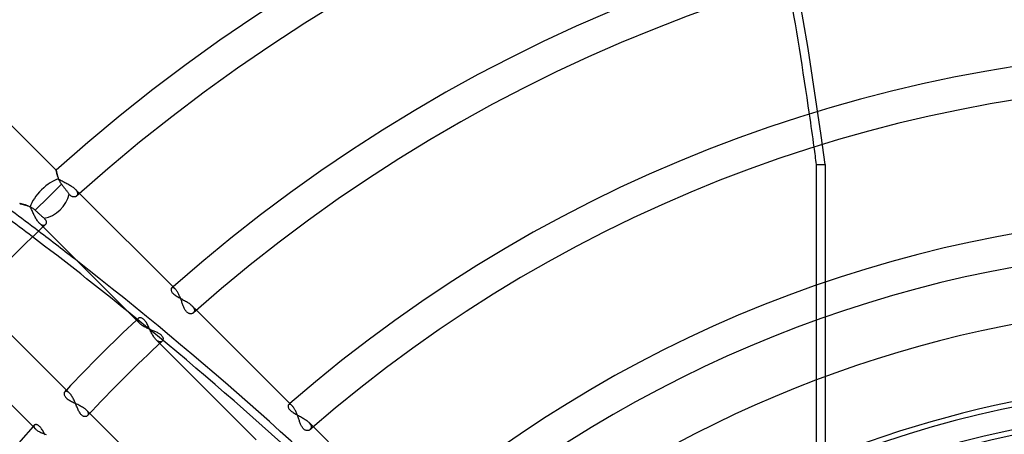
# Model space of a CAD drawing. Header units: millimetres. Extents: x -288 to 288, y -288 to 288.
# Tile 33 of 58: x -83 to -16, y 72 to 101. Entities that reach past the tile are written whole.
import ezdxf

# ---------------------------------------------------------------- set-up
doc = ezdxf.new("R2010")
doc.units = ezdxf.units.MM
doc.layers.add('MAIN-1', color=7, linetype='Continuous')
doc.layers.add('MAIN-2', color=7, linetype='Continuous')

msp = doc.modelspace()

# ---------------------------------------------------------------- linework, layer by layer
at = {"layer": 'MAIN-1'}
for p, q in [((-80.888, 90.476), (-91.77, 101.358)), ((-80.887, 90.474), (-80.888, 90.476)), ((-80.886, 90.468), (-80.887, 90.474)), ((-80.885, 90.459), (-80.886, 90.468)), ((-80.882, 90.446), (-80.885, 90.459)), ((-80.879, 90.429), (-80.882, 90.446)), ((-80.875, 90.409), (-80.879, 90.429)), ((-80.87, 90.385), (-80.875, 90.409)), ((-80.865, 90.358), (-80.87, 90.385)), ((-80.858, 90.329), (-80.865, 90.358)), ((-28.817, 82.578), (-28.817, 90.852)), ((-80.851, 90.296), (-80.858, 90.329)), ((-80.843, 90.261), (-80.851, 90.296)), ((-80.834, 90.224), (-80.843, 90.261)), ((-80.824, 90.185), (-80.834, 90.224)), ((-80.813, 90.143), (-80.824, 90.185)), ((-80.8, 90.1), (-80.813, 90.143)), ((-80.787, 90.055), (-80.8, 90.1)), ((-80.772, 90.009), (-80.787, 90.055)), ((-80.755, 89.961), (-80.772, 90.009)), ((-80.737, 89.912), (-80.755, 89.961)), ((-80.717, 89.863), (-80.737, 89.912)), ((-80.696, 89.813), (-80.717, 89.863)), ((-80.672, 89.762), (-80.696, 89.813)), ((-80.646, 89.712), (-80.672, 89.762)), ((-80.619, 89.661), (-80.646, 89.712)), ((-80.52, 89.514), (-81.421, 88.613)), ((-80.588, 89.612), (-80.619, 89.661)), ((-80.555, 89.562), (-80.588, 89.612)), ((-80.52, 89.514), (-80.555, 89.562)), ((-80.49, 89.475), (-80.52, 89.514)), ((-80.461, 89.436), (-80.49, 89.475)), ((-80.432, 89.398), (-80.461, 89.436)), ((-80.403, 89.361), (-80.432, 89.398)), ((-80.375, 89.324), (-80.403, 89.361)), ((-80.345, 89.285), (-80.375, 89.324)), ((-80.315, 89.246), (-80.345, 89.285)), ((-80.285, 89.207), (-80.315, 89.246)), ((-80.256, 89.168), (-80.285, 89.207)), ((-80.227, 89.13), (-80.256, 89.168)), ((-80.198, 89.092), (-80.227, 89.13)), ((-80.171, 89.057), (-80.198, 89.092)), ((-80.145, 89.022), (-80.171, 89.057)), ((-80.119, 88.988), (-80.145, 89.022)), ((-81.421, 88.613), (-82.316, 87.718)), ((-80.093, 88.954), (-80.119, 88.988)), ((-80.067, 88.919), (-80.093, 88.954)), ((-80.041, 88.885), (-80.067, 88.919)), ((-80.016, 88.853), (-80.041, 88.885)), ((-79.992, 88.821), (-80.016, 88.853)), ((-79.965, 88.788), (-79.992, 88.821)), ((-79.938, 88.758), (-79.965, 88.788)), ((-79.91, 88.731), (-79.938, 88.758)), ((-79.881, 88.708), (-79.91, 88.731)), ((-79.851, 88.687), (-79.881, 88.708)), ((-79.822, 88.671), (-79.851, 88.687)), ((-79.792, 88.657), (-79.822, 88.671)), ((-79.763, 88.647), (-79.792, 88.657)), ((-79.734, 88.639), (-79.763, 88.647)), ((-79.706, 88.634), (-79.734, 88.639)), ((-79.677, 88.632), (-79.706, 88.634)), ((-79.65, 88.633), (-79.677, 88.632)), ((-79.623, 88.635), (-79.65, 88.633)), ((-79.597, 88.64), (-79.623, 88.635)), ((-79.572, 88.648), (-79.597, 88.64)), ((-79.548, 88.657), (-79.572, 88.648)), ((-79.526, 88.669), (-79.548, 88.657)), ((-79.505, 88.682), (-79.526, 88.669)), ((-79.486, 88.697), (-79.505, 88.682)), ((-72.724, 82.312), (-79.287, 88.875)), ((-83.385, 88.179), (-83.384, 88.179)), ((-83.384, 88.179), (-83.378, 88.178)), ((-83.378, 88.178), (-83.369, 88.176)), ((-83.369, 88.176), (-83.357, 88.174)), ((-83.357, 88.174), (-83.342, 88.17)), ((-83.342, 88.17), (-83.323, 88.166)), ((-83.323, 88.166), (-83.301, 88.161)), ((-83.301, 88.161), (-83.276, 88.155)), ((-83.276, 88.155), (-83.248, 88.149)), ((-83.248, 88.149), (-83.218, 88.142)), ((-83.218, 88.142), (-83.185, 88.133)), ((-83.185, 88.133), (-83.15, 88.124)), ((-83.15, 88.124), (-83.114, 88.114)), ((-83.114, 88.114), (-83.075, 88.103)), ((-83.075, 88.103), (-83.034, 88.092)), ((-83.034, 88.092), (-82.993, 88.079)), ((-82.993, 88.079), (-82.95, 88.065)), ((-82.95, 88.065), (-82.906, 88.05)), ((-82.906, 88.05), (-82.861, 88.034)), ((-82.861, 88.034), (-82.816, 88.016)), ((-82.816, 88.016), (-82.77, 87.998)), ((-82.77, 87.998), (-82.724, 87.978)), ((-82.724, 87.978), (-82.678, 87.956)), ((-82.678, 87.956), (-82.631, 87.933)), ((-82.631, 87.933), (-82.584, 87.908)), ((-82.584, 87.908), (-82.538, 87.882)), ((-82.538, 87.882), (-82.492, 87.853)), ((-82.492, 87.853), (-82.446, 87.822)), ((-82.446, 87.822), (-82.401, 87.789)), ((-82.401, 87.789), (-82.358, 87.755)), ((-82.358, 87.755), (-82.316, 87.718)), ((-82.316, 87.718), (-82.282, 87.688)), ((-82.282, 87.688), (-82.249, 87.658)), ((-82.249, 87.658), (-82.215, 87.627)), ((-82.215, 87.627), (-82.18, 87.595)), ((-82.18, 87.595), (-82.145, 87.563)), ((-82.145, 87.563), (-82.11, 87.532)), ((-82.11, 87.532), (-82.075, 87.5)), ((-82.075, 87.5), (-82.041, 87.469)), ((-82.041, 87.469), (-82.007, 87.439)), ((-82.007, 87.439), (-81.975, 87.409)), ((-81.975, 87.409), (-81.944, 87.381)), ((-81.944, 87.381), (-81.913, 87.354)), ((-81.913, 87.354), (-81.883, 87.326)), ((-81.883, 87.326), (-81.852, 87.298)), ((-81.852, 87.298), (-81.821, 87.27)), ((-81.821, 87.27), (-81.791, 87.243)), ((-81.791, 87.243), (-81.762, 87.217)), ((-81.762, 87.217), (-81.735, 87.192)), ((-81.735, 87.192), (-81.708, 87.169)), ((-81.708, 87.169), (-81.681, 87.143)), ((-81.681, 87.143), (-81.657, 87.117)), ((-81.657, 87.117), (-81.636, 87.09)), ((-81.636, 87.09), (-81.617, 87.063)), ((-81.617, 87.063), (-81.601, 87.036)), ((-81.601, 87.036), (-81.589, 87.009)), ((-81.589, 87.009), (-81.579, 86.983)), ((-81.579, 86.983), (-81.572, 86.957)), ((-81.787, 86.581), (-75.183, 79.977)), ((-81.616, 86.743), (-81.63, 86.728)), ((-81.604, 86.759), (-81.616, 86.743)), ((-81.593, 86.776), (-81.604, 86.759)), ((-81.584, 86.795), (-81.593, 86.776)), ((-81.576, 86.815), (-81.584, 86.795)), ((-81.57, 86.836), (-81.576, 86.815)), ((-81.572, 86.957), (-81.567, 86.931)), ((-81.566, 86.859), (-81.57, 86.836)), ((-81.567, 86.931), (-81.564, 86.906)), ((-81.564, 86.882), (-81.566, 86.859)), ((-81.564, 86.906), (-81.564, 86.882)), ((-72.696, 82.283), (-72.724, 82.312)), ((-72.669, 82.25), (-72.696, 82.283)), ((-79.977, 75.183), (-86.581, 81.787)), ((-72.641, 82.214), (-72.669, 82.25)), ((-72.613, 82.174), (-72.641, 82.214)), ((-72.586, 82.131), (-72.613, 82.174)), ((-72.559, 82.086), (-72.586, 82.131)), ((-72.532, 82.037), (-72.559, 82.086)), ((-72.506, 81.986), (-72.532, 82.037)), ((-72.48, 81.933), (-72.506, 81.986)), ((-72.455, 81.878), (-72.48, 81.933)), ((-72.431, 81.822), (-72.455, 81.878)), ((-72.407, 81.764), (-72.431, 81.822)), ((-72.383, 81.705), (-72.407, 81.764)), ((-72.36, 81.646), (-72.383, 81.705)), ((-72.337, 81.585), (-72.36, 81.646)), ((-72.315, 81.525), (-72.337, 81.585)), ((-72.293, 81.465), (-72.315, 81.525)), ((-72.272, 81.405), (-72.293, 81.465)), ((-72.25, 81.346), (-72.272, 81.405)), ((-72.229, 81.288), (-72.25, 81.346)), ((-72.208, 81.231), (-72.229, 81.288)), ((-72.186, 81.176), (-72.208, 81.231)), ((-72.165, 81.121), (-72.186, 81.176)), ((-72.142, 81.068), (-72.165, 81.121)), ((-72.119, 81.017), (-72.142, 81.068)), ((-72.095, 80.967), (-72.119, 81.017)), ((-72.069, 80.92), (-72.095, 80.967)), ((-72.043, 80.875), (-72.069, 80.92)), ((-72.016, 80.834), (-72.043, 80.875)), ((-71.987, 80.796), (-72.016, 80.834)), ((-71.958, 80.761), (-71.987, 80.796)), ((-71.928, 80.73), (-71.958, 80.761)), ((-71.896, 80.703), (-71.928, 80.73)), ((-71.864, 80.68), (-71.896, 80.703)), ((-71.832, 80.662), (-71.864, 80.68)), ((-71.799, 80.647), (-71.832, 80.662)), ((-71.767, 80.635), (-71.799, 80.647)), ((-71.735, 80.628), (-71.767, 80.635)), ((-71.704, 80.623), (-71.735, 80.628)), ((-71.673, 80.622), (-71.704, 80.623)), ((-71.643, 80.624), (-71.673, 80.622)), ((-71.613, 80.628), (-71.643, 80.624)), ((-71.585, 80.635), (-71.613, 80.628)), ((-71.558, 80.645), (-71.585, 80.635)), ((-71.533, 80.657), (-71.558, 80.645)), ((-71.51, 80.672), (-71.533, 80.657)), ((-71.489, 80.688), (-71.51, 80.672)), ((-64.724, 74.312), (-71.282, 80.871)), ((-75.183, 79.977), (-75.148, 79.945)), ((-75.148, 79.945), (-75.11, 79.912)), ((-75.11, 79.912), (-75.069, 79.88)), ((-75.069, 79.88), (-75.024, 79.848)), ((-75.024, 79.848), (-74.975, 79.816)), ((-74.975, 79.816), (-74.924, 79.785)), ((-74.924, 79.785), (-74.87, 79.754)), ((-74.87, 79.754), (-74.814, 79.724)), ((-74.814, 79.724), (-74.757, 79.694)), ((-74.757, 79.694), (-74.697, 79.665)), ((-74.697, 79.665), (-74.637, 79.636)), ((-74.637, 79.636), (-74.575, 79.609)), ((-74.575, 79.609), (-74.513, 79.581)), ((-74.513, 79.581), (-74.451, 79.555)), ((-28.817, 76.086), (-28.817, 80.181)), ((-88.875, 79.287), (-82.312, 72.724)), ((-74.451, 79.555), (-74.389, 79.529)), ((-74.389, 79.529), (-74.328, 79.503)), ((-74.328, 79.503), (-74.267, 79.477)), ((-74.267, 79.477), (-74.208, 79.452)), ((-74.208, 79.452), (-74.149, 79.427)), ((-74.149, 79.427), (-74.092, 79.402)), ((-74.092, 79.402), (-74.035, 79.376)), ((-74.035, 79.376), (-73.98, 79.349)), ((-73.98, 79.349), (-73.927, 79.322)), ((-73.927, 79.322), (-73.876, 79.294)), ((-73.876, 79.294), (-73.828, 79.265)), ((-73.828, 79.265), (-73.784, 79.235)), ((-73.784, 79.235), (-73.743, 79.204)), ((-73.743, 79.204), (-73.706, 79.173)), ((-73.706, 79.173), (-73.673, 79.14)), ((-73.673, 79.14), (-73.644, 79.107)), ((-73.644, 79.107), (-73.62, 79.073)), ((-73.62, 79.073), (-73.601, 79.039)), ((-73.601, 79.039), (-73.586, 79.006)), ((-73.586, 79.006), (-73.576, 78.973)), ((-73.576, 78.973), (-73.569, 78.94)), ((-73.569, 78.94), (-73.567, 78.909)), ((-73.567, 78.909), (-73.568, 78.879)), ((-73.793, 78.587), (-67.19, 71.984)), ((-73.617, 78.754), (-73.634, 78.736)), ((-73.602, 78.775), (-73.617, 78.754)), ((-73.589, 78.798), (-73.602, 78.775)), ((-73.579, 78.823), (-73.589, 78.798)), ((-73.572, 78.85), (-73.579, 78.823)), ((-73.568, 78.879), (-73.572, 78.85)), ((-79.941, 75.144), (-79.977, 75.183)), ((-79.905, 75.102), (-79.941, 75.144)), ((-79.87, 75.055), (-79.905, 75.102)), ((-79.834, 75.003), (-79.87, 75.055)), ((-79.799, 74.948), (-79.834, 75.003)), ((-79.765, 74.89), (-79.799, 74.948)), ((-79.731, 74.829), (-79.765, 74.89)), ((-79.698, 74.765), (-79.731, 74.829)), ((-79.666, 74.7), (-79.698, 74.765)), ((-79.635, 74.633), (-79.666, 74.7)), ((-79.604, 74.565), (-79.635, 74.633)), ((-79.574, 74.496), (-79.604, 74.565)), ((-79.545, 74.428), (-79.574, 74.496)), ((-79.516, 74.36), (-79.545, 74.428)), ((-79.488, 74.292), (-79.516, 74.36)), ((-79.46, 74.226), (-79.488, 74.292)), ((-79.432, 74.161), (-79.46, 74.226)), ((-64.697, 74.283), (-64.724, 74.312)), ((-64.669, 74.25), (-64.697, 74.283)), ((-64.642, 74.214), (-64.669, 74.25)), ((-64.614, 74.175), (-64.642, 74.214)), ((-64.587, 74.132), (-64.614, 74.175)), ((-79.404, 74.098), (-79.432, 74.161)), ((-79.376, 74.036), (-79.404, 74.098)), ((-79.347, 73.976), (-79.376, 74.036)), ((-79.317, 73.918), (-79.347, 73.976)), ((-79.286, 73.863), (-79.317, 73.918)), ((-79.254, 73.812), (-79.286, 73.863)), ((-79.221, 73.765), (-79.254, 73.812)), ((-79.187, 73.722), (-79.221, 73.765)), ((-79.152, 73.684), (-79.187, 73.722)), ((-79.116, 73.651), (-79.152, 73.684)), ((-79.079, 73.624), (-79.116, 73.651)), ((-79.042, 73.603), (-79.079, 73.624)), ((-79.006, 73.586), (-79.042, 73.603)), ((-78.97, 73.575), (-79.006, 73.586)), ((-78.935, 73.569), (-78.97, 73.575)), ((-78.901, 73.567), (-78.935, 73.569)), ((-78.868, 73.569), (-78.901, 73.567)), ((-78.837, 73.575), (-78.868, 73.569)), ((-78.808, 73.585), (-78.837, 73.575)), ((-78.781, 73.598), (-78.808, 73.585)), ((-78.757, 73.615), (-78.781, 73.598)), ((-78.736, 73.634), (-78.757, 73.615)), ((-71.984, 67.19), (-78.587, 73.793)), ((-64.561, 74.086), (-64.587, 74.132)), ((-64.534, 74.038), (-64.561, 74.086)), ((-64.508, 73.986), (-64.534, 74.038)), ((-64.483, 73.933), (-64.508, 73.986)), ((-64.458, 73.878), (-64.483, 73.933)), ((-64.434, 73.821), (-64.458, 73.878)), ((-64.41, 73.763), (-64.434, 73.821)), ((-64.387, 73.704), (-64.41, 73.763)), ((-64.364, 73.643), (-64.387, 73.704)), ((-64.341, 73.582), (-64.364, 73.643)), ((-64.319, 73.521), (-64.341, 73.582)), ((-64.298, 73.46), (-64.319, 73.521)), ((-64.277, 73.4), (-64.298, 73.46)), ((-64.256, 73.34), (-64.277, 73.4)), ((-64.235, 73.281), (-64.256, 73.34)), ((-64.214, 73.224), (-64.235, 73.281)), ((-64.193, 73.168), (-64.214, 73.224)), ((-64.171, 73.113), (-64.193, 73.168)), ((-64.149, 73.059), (-64.171, 73.113)), ((-64.126, 73.007), (-64.149, 73.059)), ((-64.102, 72.957), (-64.126, 73.007)), ((-64.077, 72.909), (-64.102, 72.957)), ((-64.051, 72.863), (-64.077, 72.909)), ((-64.024, 72.821), (-64.051, 72.863)), ((-57.749, 67.338), (-63.274, 72.863)), ((-82.312, 72.724), (-82.28, 72.694)), ((-82.28, 72.694), (-82.244, 72.664)), ((-82.244, 72.664), (-82.203, 72.633)), ((-82.203, 72.633), (-82.159, 72.603)), ((-82.159, 72.603), (-82.111, 72.574)), ((-82.111, 72.574), (-82.059, 72.544)), ((-82.059, 72.544), (-82.004, 72.515)), ((-82.004, 72.515), (-81.947, 72.487)), ((-81.947, 72.487), (-81.888, 72.459)), ((-81.888, 72.459), (-81.826, 72.433)), ((-81.826, 72.433), (-81.763, 72.406)), ((-81.763, 72.406), (-81.699, 72.38)), ((-81.699, 72.38), (-81.633, 72.355)), ((-81.633, 72.355), (-81.567, 72.331)), ((-63.996, 72.783), (-64.024, 72.821)), ((-63.966, 72.748), (-63.996, 72.783)), ((-63.936, 72.717), (-63.966, 72.748)), ((-63.904, 72.689), (-63.936, 72.717)), ((-63.872, 72.666), (-63.904, 72.689)), ((-63.839, 72.647), (-63.872, 72.666)), ((-63.807, 72.632), (-63.839, 72.647)), ((-63.774, 72.621), (-63.807, 72.632)), ((-63.742, 72.613), (-63.774, 72.621)), ((-63.71, 72.608), (-63.742, 72.613)), ((-63.678, 72.607), (-63.71, 72.608)), ((-63.648, 72.609), (-63.678, 72.607)), ((-63.618, 72.613), (-63.648, 72.609)), ((-63.589, 72.621), (-63.618, 72.613)), ((-63.562, 72.631), (-63.589, 72.621)), ((-63.536, 72.643), (-63.562, 72.631)), ((-63.512, 72.658), (-63.536, 72.643)), ((-63.49, 72.675), (-63.512, 72.658))]:
    msp.add_line(p, q, dxfattribs=at)
for radius, start, end in [(121.362, 48.20254, 131.79742), (119.102, 48.13493, 131.86509), (110.062, 48.53176, 131.46826), (107.802, 48.45957, 131.54045), (98.762, 48.93644, 131.06358), (96.502, 48.85909, 131.14087), (87.462, 50.77907, 129.22089), (119.102, 133.26546, 136.73454), (85.202, 52.72673, 127.27329), (81.36, 56.4427, 123.55732), (110.062, 133.23498, 136.76503), (107.802, 133.0824, 136.9176), (76.162, 62.89936, 117.10066), (73.902, 66.5534, 113.44662), (110.062, 138.53174, 180.00002)]:
    msp.add_arc((0, 0), radius, start, end, dxfattribs=at)
for centre, major_axis, ratio, start_param, end_param in [((-216.459, 52.797), (0, -235.04), 0.809017, 1.748375, 1.787452), ((-216.459, 52.797), (0, -235.04), 0.809017, 1.73342, 1.738581), ((-81.421, 88.613), (-1.199, -1.199), 0.697531, 0.764015, 2.322938), ((-225.099, -51.311), (223.536, -72.631), 0.809017, 1.126501, 1.162989), ((-224.918, -50.752), (-223.536, 72.631), 0.809017, -1.9946, -1.979838)]:
    msp.add_ellipse(centre, major_axis=major_axis, ratio=ratio, start_param=start_param, end_param=end_param, dxfattribs=at)
at = {"layer": 'MAIN-2'}
for p, q in [((-80.888, 90.476), (-80.887, 90.474)), ((-80.887, 90.474), (-80.886, 90.468)), ((-80.886, 90.468), (-80.884, 90.457)), ((-80.884, 90.457), (-80.882, 90.443)), ((-80.882, 90.443), (-80.878, 90.425)), ((-80.878, 90.425), (-80.874, 90.402)), ((-80.874, 90.402), (-80.868, 90.377)), ((-80.868, 90.377), (-80.862, 90.348)), ((-28.817, 90.852), (-28.229, 90.852)), ((-28.229, 90.852), (-28.229, 48.943)), ((-80.862, 90.348), (-80.855, 90.315)), ((-80.855, 90.315), (-80.847, 90.28)), ((-80.847, 90.28), (-80.838, 90.242)), ((-80.838, 90.242), (-80.828, 90.202)), ((-80.828, 90.202), (-80.817, 90.159)), ((-80.817, 90.159), (-80.805, 90.114)), ((-80.805, 90.114), (-80.791, 90.068)), ((-80.791, 90.068), (-80.776, 90.021)), ((-80.776, 90.021), (-80.759, 89.972)), ((-80.759, 89.972), (-80.741, 89.923)), ((-80.741, 89.923), (-80.722, 89.873)), ((-80.722, 89.873), (-80.666, 89.837)), ((-80.666, 89.837), (-80.607, 89.802)), ((-80.607, 89.802), (-80.546, 89.767)), ((-80.546, 89.767), (-80.483, 89.732)), ((-80.483, 89.732), (-80.419, 89.698)), ((-80.419, 89.698), (-80.354, 89.664)), ((-80.354, 89.664), (-80.288, 89.629)), ((-80.288, 89.629), (-80.221, 89.594)), ((-80.221, 89.594), (-80.155, 89.559)), ((-80.155, 89.559), (-80.089, 89.523)), ((-80.089, 89.523), (-80.024, 89.487)), ((-80.024, 89.487), (-79.96, 89.45)), ((-79.96, 89.45), (-79.898, 89.412)), ((-79.898, 89.412), (-79.838, 89.374)), ((-79.838, 89.374), (-79.781, 89.335)), ((-79.781, 89.335), (-79.726, 89.295)), ((-79.726, 89.295), (-79.675, 89.254)), ((-79.675, 89.254), (-79.627, 89.214)), ((-79.627, 89.214), (-79.584, 89.173)), ((-79.287, 88.875), (-79.584, 89.173)), ((-79.584, 89.173), (-79.555, 89.143)), ((-79.555, 89.143), (-79.529, 89.113)), ((-79.529, 89.113), (-79.506, 89.083)), ((-79.506, 89.083), (-79.484, 89.053)), ((-79.484, 89.053), (-79.466, 89.023)), ((-79.466, 89.023), (-79.451, 88.994)), ((-79.47, 88.713), (-79.486, 88.697)), ((-79.456, 88.73), (-79.47, 88.713)), ((-79.444, 88.749), (-79.456, 88.73)), ((-79.451, 88.994), (-79.438, 88.966)), ((-79.434, 88.769), (-79.444, 88.749)), ((-79.438, 88.966), (-79.429, 88.938)), ((-79.426, 88.79), (-79.434, 88.769)), ((-79.429, 88.938), (-79.422, 88.912)), ((-79.42, 88.812), (-79.426, 88.79)), ((-79.422, 88.912), (-79.417, 88.885)), ((-79.417, 88.836), (-79.42, 88.812)), ((-79.417, 88.885), (-79.416, 88.86)), ((-79.416, 88.86), (-79.417, 88.836)), ((-83.383, 88.179), (-83.385, 88.179)), ((-83.375, 88.177), (-83.383, 88.179)), ((-83.361, 88.174), (-83.375, 88.177)), ((-83.343, 88.17), (-83.361, 88.174)), ((-83.32, 88.165), (-83.343, 88.17)), ((-83.292, 88.159), (-83.32, 88.165)), ((-83.261, 88.152), (-83.292, 88.159)), ((-83.225, 88.143), (-83.261, 88.152)), ((-83.186, 88.133), (-83.225, 88.143)), ((-83.143, 88.122), (-83.186, 88.133)), ((-83.098, 88.11), (-83.143, 88.122)), ((-83.049, 88.096), (-83.098, 88.11)), ((-82.999, 88.081), (-83.049, 88.096)), ((-82.947, 88.064), (-82.999, 88.081)), ((-82.893, 88.045), (-82.947, 88.064)), ((-82.838, 88.025), (-82.893, 88.045)), ((-82.782, 88.003), (-82.838, 88.025)), ((-82.726, 87.979), (-82.782, 88.003)), ((-82.67, 87.953), (-82.726, 87.979)), ((-82.637, 87.893), (-82.67, 87.953)), ((-82.605, 87.831), (-82.637, 87.893)), ((-82.573, 87.767), (-82.605, 87.831)), ((-82.542, 87.702), (-82.573, 87.767)), ((-82.51, 87.636), (-82.542, 87.702)), ((-82.479, 87.569), (-82.51, 87.636)), ((-82.447, 87.502), (-82.479, 87.569)), ((-82.416, 87.435), (-82.447, 87.502)), ((-82.383, 87.369), (-82.416, 87.435)), ((-82.35, 87.304), (-82.383, 87.369)), ((-82.317, 87.24), (-82.35, 87.304)), ((-82.283, 87.178), (-82.317, 87.24)), ((-82.248, 87.118), (-82.283, 87.178)), ((-82.213, 87.061), (-82.248, 87.118)), ((-82.177, 87.006), (-82.213, 87.061)), ((-82.141, 86.955), (-82.177, 87.006)), ((-82.104, 86.907), (-82.141, 86.955)), ((-82.067, 86.863), (-82.104, 86.907)), ((-82.03, 86.824), (-82.067, 86.863)), ((-82.03, 86.824), (-81.787, 86.581)), ((-82.005, 86.8), (-82.03, 86.824)), ((-81.98, 86.778), (-82.005, 86.8)), ((-81.955, 86.758), (-81.98, 86.778)), ((-81.93, 86.741), (-81.955, 86.758)), ((-81.906, 86.726), (-81.93, 86.741)), ((-81.882, 86.712), (-81.906, 86.726)), ((-81.859, 86.702), (-81.882, 86.712)), ((-81.836, 86.693), (-81.859, 86.702)), ((-81.813, 86.686), (-81.836, 86.693)), ((-81.792, 86.682), (-81.813, 86.686)), ((-81.77, 86.68), (-81.792, 86.682)), ((-81.75, 86.679), (-81.77, 86.68)), ((-81.73, 86.681), (-81.75, 86.679)), ((-81.711, 86.685), (-81.73, 86.681)), ((-81.693, 86.69), (-81.711, 86.685)), ((-81.676, 86.697), (-81.693, 86.69)), ((-81.659, 86.706), (-81.676, 86.697)), ((-81.644, 86.716), (-81.659, 86.706)), ((-81.63, 86.728), (-81.644, 86.716)), ((-73.021, 82.302), (-73.022, 82.274)), ((-73.022, 82.274), (-73.019, 82.243)), ((-73.016, 82.328), (-73.021, 82.302)), ((-73.007, 82.351), (-73.016, 82.328)), ((-72.995, 82.37), (-73.007, 82.351)), ((-72.98, 82.387), (-72.995, 82.37)), ((-72.964, 82.398), (-72.98, 82.387)), ((-72.947, 82.406), (-72.964, 82.398)), ((-72.927, 82.411), (-72.947, 82.406)), ((-72.906, 82.412), (-72.927, 82.411)), ((-72.883, 82.41), (-72.906, 82.412)), ((-72.859, 82.404), (-72.883, 82.41)), ((-72.834, 82.394), (-72.859, 82.404)), ((-72.807, 82.379), (-72.834, 82.394)), ((-72.78, 82.361), (-72.807, 82.379)), ((-72.752, 82.339), (-72.78, 82.361)), ((-72.724, 82.312), (-72.752, 82.339)), ((-28.817, 80.181), (-28.817, 82.578)), ((-73.019, 82.243), (-73.012, 82.211)), ((-73.012, 82.211), (-73, 82.177)), ((-73, 82.177), (-72.983, 82.141)), ((-72.983, 82.141), (-72.961, 82.105)), ((-72.961, 82.105), (-72.933, 82.067)), ((-72.933, 82.067), (-72.9, 82.03)), ((-72.9, 82.03), (-72.862, 81.992)), ((-72.862, 81.992), (-72.819, 81.955)), ((-72.819, 81.955), (-72.772, 81.918)), ((-72.772, 81.918), (-72.721, 81.882)), ((-72.721, 81.882), (-72.665, 81.846)), ((-72.665, 81.846), (-72.608, 81.81)), ((-72.608, 81.81), (-72.547, 81.775)), ((-72.547, 81.775), (-72.485, 81.74)), ((-72.485, 81.74), (-72.421, 81.706)), ((-72.421, 81.706), (-72.356, 81.671)), ((-72.356, 81.671), (-72.291, 81.636)), ((-72.291, 81.636), (-72.225, 81.601)), ((-72.225, 81.601), (-72.158, 81.565)), ((-72.158, 81.565), (-72.093, 81.529)), ((-72.093, 81.529), (-72.028, 81.492)), ((-72.028, 81.492), (-71.964, 81.455)), ((-71.964, 81.455), (-71.902, 81.417)), ((-71.902, 81.417), (-71.842, 81.378)), ((-71.842, 81.378), (-71.785, 81.339)), ((-71.785, 81.339), (-71.73, 81.299)), ((-71.73, 81.299), (-71.679, 81.258)), ((-71.679, 81.258), (-71.631, 81.217)), ((-71.631, 81.217), (-71.588, 81.176)), ((-71.282, 80.871), (-71.588, 81.176)), ((-71.588, 81.176), (-71.558, 81.145)), ((-71.558, 81.145), (-71.531, 81.114)), ((-71.531, 81.114), (-71.507, 81.084)), ((-71.507, 81.084), (-71.485, 81.053)), ((-71.485, 81.053), (-71.467, 81.023)), ((-71.467, 81.023), (-71.451, 80.993)), ((-71.451, 80.993), (-71.438, 80.964)), ((-71.438, 80.964), (-71.428, 80.936)), ((-71.428, 80.936), (-71.421, 80.908)), ((-75.302, 80.241), (-75.306, 80.222)), ((-75.296, 80.259), (-75.302, 80.241)), ((-75.288, 80.276), (-75.296, 80.259)), ((-75.277, 80.291), (-75.288, 80.276)), ((-75.265, 80.305), (-75.277, 80.291)), ((-75.244, 80.321), (-75.265, 80.305)), ((-75.22, 80.334), (-75.244, 80.321)), ((-75.192, 80.343), (-75.22, 80.334)), ((-75.162, 80.348), (-75.192, 80.343)), ((-75.129, 80.349), (-75.162, 80.348)), ((-75.095, 80.345), (-75.129, 80.349)), ((-75.058, 80.337), (-75.095, 80.345)), ((-75.02, 80.323), (-75.058, 80.337)), ((-74.981, 80.304), (-75.02, 80.323)), ((-74.942, 80.279), (-74.981, 80.304)), ((-74.902, 80.248), (-74.942, 80.279)), ((-74.862, 80.211), (-74.902, 80.248)), ((-71.472, 80.705), (-71.489, 80.688)), ((-71.458, 80.722), (-71.472, 80.705)), ((-71.445, 80.741), (-71.458, 80.722)), ((-71.434, 80.762), (-71.445, 80.741)), ((-71.426, 80.783), (-71.434, 80.762)), ((-71.42, 80.806), (-71.426, 80.783)), ((-71.421, 80.908), (-71.417, 80.881)), ((-71.416, 80.83), (-71.42, 80.806)), ((-71.417, 80.881), (-71.415, 80.855)), ((-71.415, 80.855), (-71.416, 80.83)), ((-75.306, 80.222), (-75.306, 80.201)), ((-75.306, 80.201), (-75.304, 80.179)), ((-75.304, 80.179), (-75.3, 80.157)), ((-75.3, 80.157), (-75.292, 80.133)), ((-75.292, 80.133), (-75.281, 80.108)), ((-75.281, 80.108), (-75.268, 80.083)), ((-75.268, 80.083), (-75.251, 80.057)), ((-75.251, 80.057), (-75.231, 80.031)), ((-75.231, 80.031), (-75.209, 80.004)), ((-75.209, 80.004), (-75.183, 79.977)), ((-74.824, 80.17), (-74.862, 80.211)), ((-74.786, 80.123), (-74.824, 80.17)), ((-74.749, 80.071), (-74.786, 80.123)), ((-74.712, 80.014), (-74.749, 80.071)), ((-74.677, 79.954), (-74.712, 80.014)), ((-74.642, 79.891), (-74.677, 79.954)), ((-74.608, 79.826), (-74.642, 79.891)), ((-74.575, 79.759), (-74.608, 79.826)), ((-74.542, 79.69), (-74.575, 79.759)), ((-74.509, 79.621), (-74.542, 79.69)), ((-74.476, 79.551), (-74.509, 79.621)), ((-74.442, 79.48), (-74.476, 79.551)), ((-74.408, 79.411), (-74.442, 79.48)), ((-74.374, 79.342), (-74.408, 79.411)), ((-74.339, 79.274), (-74.374, 79.342)), ((-74.304, 79.208), (-74.339, 79.274)), ((-74.267, 79.144), (-74.304, 79.208)), ((-74.23, 79.083), (-74.267, 79.144)), ((-74.193, 79.025), (-74.23, 79.083)), ((-74.155, 78.97), (-74.193, 79.025)), ((-74.116, 78.92), (-74.155, 78.97)), ((-74.077, 78.873), (-74.116, 78.92)), ((-74.038, 78.832), (-74.077, 78.873)), ((-74.038, 78.832), (-73.793, 78.587)), ((-74.013, 78.808), (-74.038, 78.832)), ((-73.988, 78.786), (-74.013, 78.808)), ((-73.963, 78.766), (-73.988, 78.786)), ((-73.938, 78.748), (-73.963, 78.766)), ((-73.913, 78.733), (-73.938, 78.748)), ((-73.889, 78.72), (-73.913, 78.733)), ((-73.865, 78.709), (-73.889, 78.72)), ((-73.842, 78.7), (-73.865, 78.709)), ((-73.819, 78.693), (-73.842, 78.7)), ((-73.797, 78.689), (-73.819, 78.693)), ((-73.776, 78.687), (-73.797, 78.689)), ((-73.755, 78.686), (-73.776, 78.687)), ((-73.735, 78.688), (-73.755, 78.686)), ((-73.716, 78.691), (-73.735, 78.688)), ((-73.698, 78.697), (-73.716, 78.691)), ((-73.68, 78.704), (-73.698, 78.697)), ((-73.664, 78.713), (-73.68, 78.704)), ((-73.648, 78.724), (-73.664, 78.713)), ((-73.634, 78.736), (-73.648, 78.724)), ((-28.817, 48.599), (-28.817, 76.086)), ((-80.348, 75.163), (-80.349, 75.131)), ((-80.349, 75.131), (-80.346, 75.096)), ((-80.343, 75.193), (-80.348, 75.163)), ((-80.346, 75.096), (-80.337, 75.06)), ((-80.334, 75.22), (-80.343, 75.193)), ((-80.337, 75.06), (-80.324, 75.022)), ((-80.321, 75.244), (-80.334, 75.22)), ((-80.324, 75.022), (-80.305, 74.984)), ((-80.305, 75.265), (-80.321, 75.244)), ((-80.291, 75.277), (-80.305, 75.265)), ((-80.305, 74.984), (-80.281, 74.945)), ((-80.276, 75.288), (-80.291, 75.277)), ((-80.281, 74.945), (-80.251, 74.905)), ((-80.259, 75.296), (-80.276, 75.288)), ((-80.241, 75.302), (-80.259, 75.296)), ((-80.251, 74.905), (-80.214, 74.865)), ((-80.222, 75.306), (-80.241, 75.302)), ((-80.201, 75.306), (-80.222, 75.306)), ((-80.214, 74.865), (-80.173, 74.827)), ((-80.179, 75.304), (-80.201, 75.306)), ((-80.156, 75.3), (-80.179, 75.304)), ((-80.133, 75.292), (-80.156, 75.3)), ((-80.108, 75.281), (-80.133, 75.292)), ((-80.083, 75.268), (-80.108, 75.281)), ((-80.057, 75.251), (-80.083, 75.268)), ((-80.031, 75.231), (-80.057, 75.251)), ((-80.004, 75.209), (-80.031, 75.231)), ((-79.977, 75.183), (-80.004, 75.209)), ((-80.173, 74.827), (-80.126, 74.789)), ((-80.126, 74.789), (-80.075, 74.752)), ((-80.075, 74.752), (-80.019, 74.715)), ((-80.019, 74.715), (-79.959, 74.68)), ((-79.959, 74.68), (-79.897, 74.645)), ((-79.897, 74.645), (-79.831, 74.611)), ((-79.831, 74.611), (-79.764, 74.578)), ((-79.764, 74.578), (-79.696, 74.544)), ((-79.696, 74.544), (-79.626, 74.511)), ((-79.626, 74.511), (-79.556, 74.478)), ((-79.556, 74.478), (-79.485, 74.445)), ((-79.485, 74.445), (-79.415, 74.411)), ((-79.415, 74.411), (-79.346, 74.376)), ((-79.346, 74.376), (-79.278, 74.341)), ((-79.278, 74.341), (-79.211, 74.305)), ((-79.211, 74.305), (-79.147, 74.269)), ((-79.147, 74.269), (-79.086, 74.232)), ((-79.086, 74.232), (-79.027, 74.194)), ((-79.027, 74.194), (-78.972, 74.156)), ((-65.008, 74.302), (-65.009, 74.275)), ((-65.009, 74.275), (-65.006, 74.245)), ((-65.003, 74.328), (-65.008, 74.302)), ((-65.006, 74.245), (-64.998, 74.213)), ((-64.994, 74.35), (-65.003, 74.328)), ((-64.998, 74.213), (-64.986, 74.179)), ((-64.983, 74.369), (-64.994, 74.35)), ((-64.986, 74.179), (-64.97, 74.144)), ((-64.969, 74.384), (-64.983, 74.369)), ((-64.953, 74.395), (-64.969, 74.384)), ((-64.937, 74.403), (-64.953, 74.395)), ((-64.918, 74.407), (-64.937, 74.403)), ((-64.898, 74.408), (-64.918, 74.407)), ((-64.876, 74.406), (-64.898, 74.408)), ((-64.853, 74.4), (-64.876, 74.406)), ((-64.829, 74.39), (-64.853, 74.4)), ((-64.803, 74.376), (-64.829, 74.39)), ((-64.777, 74.359), (-64.803, 74.376)), ((-64.751, 74.338), (-64.777, 74.359)), ((-64.724, 74.312), (-64.751, 74.338)), ((-78.972, 74.156), (-78.921, 74.116)), ((-78.921, 74.116), (-78.874, 74.077)), ((-78.874, 74.077), (-78.832, 74.038)), ((-78.587, 73.793), (-78.832, 74.038)), ((-78.832, 74.038), (-78.808, 74.013)), ((-78.808, 74.013), (-78.786, 73.988)), ((-78.786, 73.988), (-78.766, 73.963)), ((-78.766, 73.963), (-78.748, 73.938)), ((-78.748, 73.938), (-78.733, 73.913)), ((-78.723, 73.648), (-78.736, 73.634)), ((-78.733, 73.913), (-78.72, 73.889)), ((-78.713, 73.664), (-78.723, 73.648)), ((-78.72, 73.889), (-78.709, 73.866)), ((-78.704, 73.68), (-78.713, 73.664)), ((-78.709, 73.866), (-78.7, 73.842)), ((-78.697, 73.698), (-78.704, 73.68)), ((-78.7, 73.842), (-78.693, 73.82)), ((-78.691, 73.716), (-78.697, 73.698)), ((-78.693, 73.82), (-78.689, 73.798)), ((-78.688, 73.735), (-78.691, 73.716)), ((-78.689, 73.798), (-78.687, 73.776)), ((-78.686, 73.755), (-78.688, 73.735)), ((-78.687, 73.776), (-78.686, 73.755)), ((-64.97, 74.144), (-64.948, 74.108)), ((-64.948, 74.108), (-64.921, 74.071)), ((-64.921, 74.071), (-64.888, 74.034)), ((-64.888, 74.034), (-64.85, 73.997)), ((-64.85, 73.997), (-64.808, 73.96)), ((-64.808, 73.96), (-64.762, 73.923)), ((-64.762, 73.923), (-64.712, 73.887)), ((-64.712, 73.887), (-64.658, 73.851)), ((-64.658, 73.851), (-64.6, 73.815)), ((-64.6, 73.815), (-64.541, 73.78)), ((-64.541, 73.78), (-64.48, 73.745)), ((-64.48, 73.745), (-64.417, 73.71)), ((-64.417, 73.71), (-64.353, 73.675)), ((-64.353, 73.675), (-64.288, 73.64)), ((-64.288, 73.64), (-64.223, 73.605)), ((-64.223, 73.605), (-64.157, 73.569)), ((-64.157, 73.569), (-64.092, 73.532)), ((-64.092, 73.532), (-64.028, 73.496)), ((-82.411, 72.927), (-82.412, 72.906)), ((-82.412, 72.906), (-82.41, 72.883)), ((-82.406, 72.947), (-82.411, 72.927)), ((-82.41, 72.883), (-82.404, 72.859)), ((-82.398, 72.964), (-82.406, 72.947)), ((-82.404, 72.859), (-82.394, 72.834)), ((-82.387, 72.98), (-82.398, 72.964)), ((-82.394, 72.834), (-82.379, 72.807)), ((-82.37, 72.995), (-82.387, 72.98)), ((-82.351, 73.007), (-82.37, 72.995)), ((-82.328, 73.016), (-82.351, 73.007)), ((-82.302, 73.021), (-82.328, 73.016)), ((-82.274, 73.022), (-82.302, 73.021)), ((-82.243, 73.019), (-82.274, 73.022)), ((-82.211, 73.012), (-82.243, 73.019)), ((-82.176, 73), (-82.211, 73.012)), ((-82.141, 72.983), (-82.176, 73)), ((-82.104, 72.96), (-82.141, 72.983)), ((-82.067, 72.932), (-82.104, 72.96)), ((-82.029, 72.899), (-82.067, 72.932)), ((-81.992, 72.861), (-82.029, 72.899)), ((-81.954, 72.818), (-81.992, 72.861)), ((-64.028, 73.496), (-63.965, 73.458)), ((-63.965, 73.458), (-63.903, 73.42)), ((-63.903, 73.42), (-63.844, 73.381)), ((-63.844, 73.381), (-63.787, 73.342)), ((-63.787, 73.342), (-63.732, 73.301)), ((-63.732, 73.301), (-63.681, 73.261)), ((-63.681, 73.261), (-63.633, 73.219)), ((-63.633, 73.219), (-63.59, 73.178)), ((-63.274, 72.863), (-63.59, 73.178)), ((-63.59, 73.178), (-63.559, 73.146)), ((-63.559, 73.146), (-63.531, 73.114)), ((-63.531, 73.114), (-63.506, 73.083)), ((-63.506, 73.083), (-63.484, 73.051)), ((-63.484, 73.051), (-63.465, 73.02)), ((-63.465, 73.02), (-63.449, 72.989)), ((-63.449, 72.989), (-63.435, 72.959)), ((-63.435, 72.959), (-63.425, 72.93)), ((-63.425, 72.93), (-63.418, 72.901)), ((-63.418, 72.901), (-63.414, 72.874)), ((-63.414, 72.874), (-63.412, 72.847)), ((-63.412, 72.847), (-63.414, 72.821)), ((-82.379, 72.807), (-82.361, 72.78)), ((-82.361, 72.78), (-82.339, 72.752)), ((-82.339, 72.752), (-82.312, 72.724)), ((-81.918, 72.771), (-81.954, 72.818)), ((-81.881, 72.72), (-81.918, 72.771)), ((-81.845, 72.665), (-81.881, 72.72)), ((-81.81, 72.607), (-81.845, 72.665)), ((-81.775, 72.546), (-81.81, 72.607)), ((-81.74, 72.484), (-81.775, 72.546)), ((-81.705, 72.42), (-81.74, 72.484)), ((-81.67, 72.355), (-81.705, 72.42)), ((-81.635, 72.289), (-81.67, 72.355)), ((-63.473, 72.692), (-63.49, 72.675)), ((-63.457, 72.71), (-63.473, 72.692)), ((-63.444, 72.729), (-63.457, 72.71)), ((-63.433, 72.75), (-63.444, 72.729)), ((-63.424, 72.773), (-63.433, 72.75)), ((-63.418, 72.796), (-63.424, 72.773)), ((-63.414, 72.821), (-63.418, 72.796))]:
    msp.add_line(p, q, dxfattribs=at)
for radius, start, end in [(243.5, 0, 180.00002), (227, 89.99998, 179.99998), (226, 89.99998, 179.99998), (110.062, 131.46826, 131.53535), (110.062, 133.14439, 133.23498), (75.791, 49.96438, 130.03564), (110.062, 136.76503, 136.85561), (98.762, 131.06358, 131.13451), (74.273, 50.06603, 129.93394), (110.062, 138.46465, 138.53174)]:
    msp.add_arc((0, 0), radius, start, end, dxfattribs=at)
for centre, major_axis, ratio, start_param, end_param in [((-215.871, 52.797), (0, -235.04), 0.809017, 1.73342, 2.280953), ((-216.459, 52.797), (0, -235.04), 0.809017, 1.738581, 1.748375), ((-81.421, 88.613), (-1.199, -1.199), 0.406355, -2.528183, -0.649806), ((-224.918, -50.752), (-223.536, 72.631), 0.809017, -1.979838, -1.969824), ((-225.099, -51.311), (223.536, -72.631), 0.809017, 1.162989, 1.172995), ((-224.918, -50.752), (-223.536, 72.631), 0.809017, -2.13685, -1.9946), ((-225.099, -51.311), (223.536, -72.631), 0.809017, 1.004743, 1.126501)]:
    msp.add_ellipse(centre, major_axis=major_axis, ratio=ratio, start_param=start_param, end_param=end_param, dxfattribs=at)

doc.saveas('drawing.dxf')
